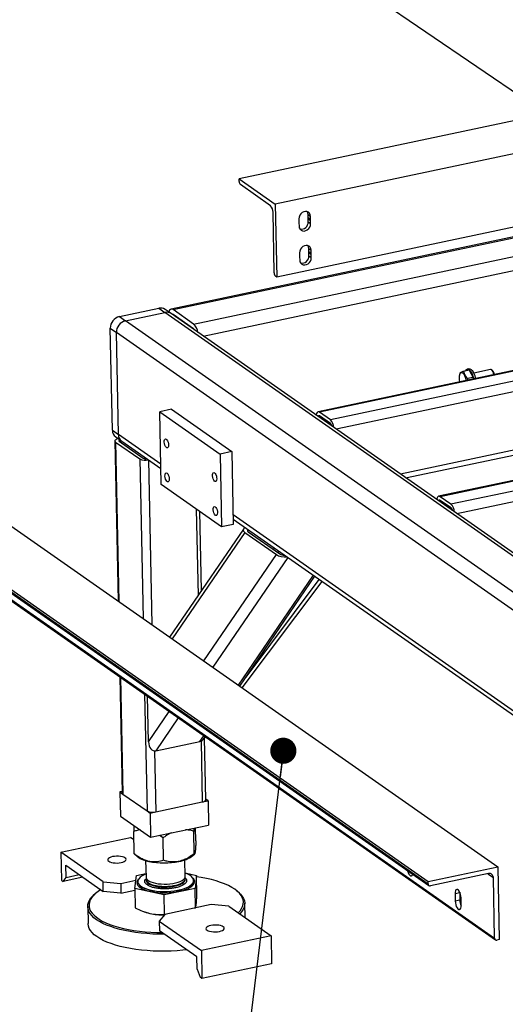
# Model space of a CAD drawing. Header units: millimetres. Extents: x 5 to 589, y 5 to 415.
# Tile 3 of 62: x 65 to 83, y 41 to 78. Entities that reach past the tile are written whole.
import ezdxf

# ---------------------------------------------------------------- set-up
doc = ezdxf.new("R2010")
doc.units = ezdxf.units.MM
doc.layers.add('NOTES', color=6, linetype='Continuous')
doc.layers.add('TRAIT-FORT', color=4, linetype='Continuous', lineweight=25)
doc.dimstyles.new('SLDDIMSTYLE2', dxfattribs={"dimtxt": 0.18, "dimasz": 1, "dimexe": 0, "dimexo": 0.0625, "dimgap": 0, "dimtad": 0, "dimtih": 1, "dimtoh": 1, "dimdec": 0, "dimrnd": 1e-09, "dimzin": 0, "dimdsep": 46, "dimtxsty": 'Standard', "dimblk1": 'DOT', "dimblk2": 'DOT', "dimsah": 1, "dimcen": 0.09, "dimadec": 0, "dimazin": 0, "dimtfac": 1, "dimtdec": 0, "dimtofl": 0, "dimtmove": 0, "dimatfit": 3, "dimldrblk": 'DOT', "dimfxl": 0, "dimfrac": 2, "dimtolj": 1, "dimtzin": 0, "dimarcsym": 0})

# ---------------------------------------------------------------- blocks, each defined once
blk = doc.blocks.new('_Dot')
at = {"color": 0, "linetype": 'ByBlock', "lineweight": -2}
blk.add_line((-0.5, 0), (-1, 0), dxfattribs=at)
at = {"color": 0, "linetype": 'ByBlock', "const_width": 0.5}
blk.add_lwpolyline([(-0.25, 0, 1), (0.25, 0, 1)], format="xyb", close=True, dxfattribs=at)

msp = doc.modelspace()

# ---------------------------------------------------------------- linework, layer by layer
at = {"layer": 'TRAIT-FORT', "color": 4, "linetype": 'Continuous', "lineweight": 25}
for p, q in [((151.66982, 88.92263), (72.91812, 72.27574)), ((153.05193, 87.95432), (74.30023, 71.30743)), ((101.06537, 74.16992), (74.3576, 68.52431)), ((72.91812, 72.27574), (74.30023, 71.30743)), ((72.92003, 72.18297), (72.91812, 72.27574)), ((74.11977, 71.25099), (72.96802, 72.05792)), ((91.61652, 71.80214), (70.32016, 67.30042)), ((70.39524, 67.28015), (91.69159, 71.78187)), ((71.17844, 66.73144), (92.47479, 71.23316)), ((74.30023, 71.30743), (74.3576, 68.52431)), ((74.26354, 68.68164), (74.21574, 71.0009)), ((75.20332, 70.75293), (75.20589, 70.62843)), ((75.55397, 70.91108), (75.64611, 70.84653)), ((75.55653, 70.78659), (75.55397, 70.91108)), ((75.64867, 70.72203), (75.55653, 70.78659)), ((75.55714, 70.75726), (75.64928, 70.69271)), ((75.5597, 70.63277), (75.55714, 70.75726)), ((75.64867, 70.72203), (75.64611, 70.84653)), ((75.20649, 70.59911), (75.20906, 70.47462)), ((75.5597, 70.63277), (75.65184, 70.56822)), ((75.65184, 70.56822), (75.64928, 70.69271)), ((75.23009, 69.45414), (75.23266, 69.32965)), ((75.23326, 69.30033), (75.23583, 69.17583)), ((75.58074, 69.61229), (75.67288, 69.54774)), ((75.5833, 69.4878), (75.58074, 69.61229)), ((75.67544, 69.42325), (75.5833, 69.4878)), ((75.58391, 69.45848), (75.67605, 69.39392)), ((75.58647, 69.33398), (75.58391, 69.45848)), ((75.58647, 69.33398), (75.67861, 69.26943)), ((75.67544, 69.42325), (75.67288, 69.54774)), ((75.67861, 69.26943), (75.67605, 69.39392)), ((71.55096, 66.26942), (84.68059, 69.04482)), ((74.3576, 68.52431), (74.31153, 68.55659)), ((97.23283, 67.8754), (75.93648, 63.37368)), ((97.28914, 67.8602), (75.99279, 63.35848)), ((97.70378, 67.5697), (76.40742, 63.06798)), ((68.34753, 67.01536), (69.85602, 67.33423)), ((68.34753, 67.01536), (68.57788, 66.85397)), ((68.57788, 66.85397), (70.08637, 67.17284)), ((69.85602, 67.33423), (70.08637, 67.17284)), ((94.96436, 49.74318), (70.08637, 67.17284)), ((70.32354, 67.12936), (70.09319, 67.29075)), ((95.20153, 49.69969), (70.32354, 67.12936)), ((71.17844, 66.73144), (70.39524, 67.28015)), ((71.18226, 66.5459), (70.39906, 67.09461)), ((70.49134, 67.0118), (70.51126, 67.01601)), ((97.84772, 67.19456), (76.63171, 62.70982)), ((93.45587, 49.42431), (68.57788, 66.85397)), ((68.00024, 66.56925), (68.23059, 66.40786)), ((68.08055, 62.67289), (68.00024, 66.56925)), ((68.3109, 62.5115), (68.23059, 66.40786)), ((93.10858, 48.97819), (68.23059, 66.40786)), ((97.89362, 64.96807), (79.0837, 60.99194)), ((79.28171, 60.85322), (97.81745, 64.77139)), ((81.33028, 64.73901), (81.3289, 64.72431)), ((81.34996, 64.85268), (81.33222, 64.73805)), ((81.70604, 64.96623), (81.4961, 64.92185)), ((81.69704, 65.02351), (81.63049, 65.00944)), ((81.70604, 64.96623), (81.85935, 64.68726)), ((82.52814, 64.99477), (81.88116, 64.85801)), ((82.60192, 64.9553), (82.57115, 64.98048)), ((101.83987, 64.64768), (80.54352, 60.14596)), ((101.89618, 64.63248), (80.59982, 60.13076)), ((81.64941, 64.64288), (81.63956, 64.57922)), ((81.85935, 64.68726), (81.64941, 64.64288)), ((81.85935, 64.68726), (81.86062, 64.62595)), ((102.31081, 64.34198), (81.01446, 59.84026)), ((102.45476, 63.96684), (81.23874, 59.4821)), ((70.33435, 63.47106), (69.89068, 63.37728)), ((69.89068, 63.37728), (72.19419, 61.76342)), ((69.94804, 60.59416), (69.89068, 63.37728)), ((70.33435, 63.47106), (72.63787, 61.8572)), ((75.84194, 63.26314), (75.86708, 63.26845)), ((76.40742, 63.06798), (75.99279, 63.35848)), ((76.41029, 62.92883), (75.99566, 63.21932)), ((76.0798, 63.16037), (76.00976, 63.14556)), ((68.08055, 62.67289), (68.3109, 62.5115)), ((69.93193, 61.3758), (68.3109, 62.5115)), ((59.76719, 62.12467), (82.80236, 45.98608)), ((68.17526, 62.26286), (68.30135, 56.14558)), ((68.20337, 62.22112), (69.12473, 61.5756)), ((68.20337, 62.22112), (68.329, 56.12621)), ((68.20597, 62.42032), (68.43632, 62.25893)), ((68.33648, 62.24925), (69.25784, 61.60374)), ((68.37917, 62.29898), (68.38083, 62.21817)), ((68.43632, 62.25893), (69.93537, 61.20869)), ((72.63787, 61.8572), (72.19419, 61.76342)), ((72.19419, 61.76342), (72.25156, 58.98031)), ((72.63787, 61.8572), (72.69523, 59.07409)), ((57.10514, 61.56195), (80.14032, 45.42337)), ((57.10706, 61.46918), (80.14223, 45.3306)), ((57.13841, 61.40604), (80.17359, 45.26746)), ((69.12473, 61.5756), (69.25036, 55.4807)), ((69.46177, 61.5405), (69.59161, 55.24162)), ((72.25156, 58.98031), (69.94804, 60.59416)), ((81.01446, 59.84026), (80.59982, 60.13076)), ((81.01732, 59.70111), (80.60269, 59.9916)), ((80.68684, 59.93265), (80.61679, 59.91785)), ((71.2829, 59.65896), (71.35101, 56.35452)), ((71.48355, 56.54856), (71.42144, 59.56189)), ((59.64517, 59.39681), (82.68035, 43.25823)), ((59.67653, 59.33367), (82.7117, 43.19509)), ((88.36007, 48.46494), (72.68758, 59.44517)), ((72.69103, 59.27806), (88.36352, 48.29782)), ((73.08426, 58.89203), (70.26743, 54.76813)), ((73.13408, 58.76655), (70.3591, 54.70391)), ((72.69523, 59.07409), (72.25156, 58.98031)), ((73.13408, 58.76655), (74.34648, 57.91714)), ((73.28532, 58.8617), (73.24979, 58.80968)), ((73.26719, 58.79469), (74.47958, 57.94527)), ((74.26096, 58.17816), (74.22413, 58.12424)), ((74.4337, 58.05713), (74.39687, 58.00322)), ((71.57149, 53.8545), (74.34648, 57.91714)), ((74.78487, 57.81111), (71.91697, 53.61245)), ((72.89261, 52.92891), (75.76051, 57.12757)), ((72.9469, 52.89088), (75.81479, 57.08953)), ((73.0391, 52.82628), (76.09285, 56.89473)), ((73.18483, 53.23921), (75.98523, 56.97012)), ((68.36105, 53.24924), (68.45253, 48.81114)), ((68.3887, 53.22986), (68.48064, 48.7694)), ((69.31006, 52.58435), (69.402, 48.12389)), ((69.46099, 50.76468), (69.42515, 52.50372)), ((69.46099, 50.76468), (70.25278, 51.92388)), ((70.59826, 51.68183), (69.73549, 50.41871)), ((71.42145, 50.7751), (71.5739, 50.99829)), ((71.58651, 50.89924), (71.62819, 50.96026)), ((71.64839, 48.55106), (71.5996, 50.9184)), ((71.62576, 50.94332), (71.63493, 50.95554)), ((69.73549, 50.41871), (71.42145, 50.7751)), ((71.4657, 50.7901), (71.51362, 48.46522)), ((69.69109, 50.41496), (69.73901, 48.09009)), ((68.45135, 48.86827), (68.3654, 48.8501)), ((68.3654, 48.8501), (68.38452, 47.9224)), ((68.3654, 48.8501), (68.48059, 48.76939)), ((68.48064, 48.7694), (69.402, 48.12389)), ((71.73553, 48.5121), (71.64793, 48.57347)), ((69.73901, 48.09009), (71.51362, 48.46522)), ((71.51364, 48.4652), (71.73553, 48.5121)), ((71.73553, 48.5121), (71.75465, 47.5844)), ((68.38452, 47.9224), (69.53628, 47.11547)), ((69.40196, 48.12388), (69.51715, 48.04317)), ((69.51715, 48.04317), (69.73904, 48.09008)), ((69.51715, 48.04317), (69.53628, 47.11547)), ((69.53628, 47.11547), (71.75465, 47.5844)), ((71.26897, 46.98006), (71.25868, 47.47956)), ((66.11281, 46.54588), (68.77485, 47.10859)), ((68.90125, 47.02004), (68.77485, 47.10859)), ((68.91234, 46.4819), (68.89467, 47.33928)), ((70.01364, 47.09263), (69.87316, 47.18668)), ((70.03131, 46.23525), (70.01364, 47.09263)), ((71.20962, 46.48433), (71.19195, 47.34171)), ((67.72527, 45.41618), (66.11281, 46.54588)), ((66.11281, 46.54588), (66.1348, 45.47902)), ((68.91692, 46.47788), (68.91234, 46.4819)), ((68.91607, 46.47684), (69.04474, 46.372)), ((71.15047, 46.41541), (71.22282, 46.47949)), ((66.3143, 45.58184), (66.30474, 46.04569)), ((66.30474, 46.04569), (67.73292, 45.0451)), ((69.35092, 46.22553), (69.36401, 45.59031)), ((70.86369, 45.62122), (70.8506, 46.25644)), ((80.14032, 45.42337), (82.80236, 45.98608)), ((82.80236, 45.98608), (82.85973, 43.20297)), ((66.95581, 45.58954), (66.2039, 45.4306)), ((66.2039, 45.4306), (66.3143, 45.58184)), ((66.3143, 45.58184), (66.81557, 45.6878)), ((68.93965, 45.15723), (68.99899, 45.65295)), ((68.99899, 45.65295), (69.36114, 45.72951)), ((70.86101, 45.75133), (71.29627, 45.65538)), ((70.86608, 45.50525), (70.8655, 45.53335)), ((71.29627, 45.65538), (71.23693, 45.15966)), ((71.31142, 44.92038), (71.29627, 45.65538)), ((82.45125, 45.72552), (80.23288, 45.25659)), ((82.42821, 45.72065), (82.63254, 45.57749)), ((82.68035, 43.25823), (82.63254, 45.57749)), ((66.1348, 45.47902), (66.2039, 45.4306)), ((67.72527, 45.41618), (68.39929, 45.34858)), ((67.73292, 45.0451), (67.72527, 45.41618)), ((68.39929, 45.34858), (68.97718, 45.47073)), ((68.39929, 45.34858), (68.40694, 44.9775)), ((70.05861, 44.91058), (68.93965, 45.15723)), ((68.93965, 45.15723), (68.9548, 44.42222)), ((69.04992, 45.42142), (69.05002, 45.41678)), ((69.36582, 45.50244), (69.3664, 45.47434)), ((71.23693, 45.15966), (70.05861, 44.91058)), ((71.18456, 45.46077), (71.18447, 45.46541)), ((71.25208, 44.42465), (71.23693, 45.15966)), ((80.14223, 45.3306), (80.14032, 45.42337)), ((67.42514, 44.96216), (67.38016, 44.92231)), ((68.40694, 44.9775), (67.73292, 45.0451)), ((68.40694, 44.9775), (68.94102, 45.09039)), ((70.07376, 44.17557), (70.05861, 44.91058)), ((72.87338, 45.03554), (72.8268, 45.07349)), ((81.34714, 44.99414), (81.16968, 44.95663)), ((81.16968, 44.95663), (81.17541, 44.67832)), ((81.34715, 45.01313), (81.34714, 44.99414)), ((81.34714, 44.99414), (81.35288, 44.71583)), ((81.40576, 44.51693), (81.40003, 44.79524)), ((67.13667, 44.4678), (67.15005, 43.81841)), ((71.85556, 44.54561), (70.08086, 44.17046)), ((71.22457, 44.41222), (71.25208, 44.42465)), ((72.52958, 44.47801), (71.85556, 44.54561)), ((72.52958, 44.47801), (74.14205, 43.3483)), ((73.14664, 44.04569), (73.13539, 44.59145)), ((81.35288, 44.71583), (81.17541, 44.67832)), ((69.29253, 44.269), (69.31557, 44.26068)), ((70.08086, 44.17046), (69.86754, 43.91529)), ((70.07376, 44.17557), (70.10138, 44.1748)), ((69.86754, 43.91529), (71.48, 42.78559)), ((69.86754, 43.91529), (69.87519, 43.54421)), ((71.30337, 42.54362), (69.87519, 43.54421)), ((74.14205, 43.3483), (71.48, 42.78559)), ((74.14205, 43.3483), (74.16404, 42.28144)), ((82.85973, 43.20297), (82.77099, 43.18421)), ((71.31293, 42.07976), (71.30337, 42.54362)), ((71.48, 42.78559), (71.50199, 41.71873)), ((74.16404, 42.28144), (71.50199, 41.71873)), ((71.31293, 42.07976), (71.43289, 41.76715)), ((71.50199, 41.71873), (71.43289, 41.76715))]:
    msp.add_line(p, q, dxfattribs=at)
at = {"layer": 'TRAIT-FORT', "color": 4, "linetype": 'Continuous', "lineweight": 25, "flags": 128}
for points in [[(75.64611, 70.84653), (75.63579, 70.90984), (75.60838, 70.96424), (75.56609, 71.0053), (75.51234, 71.02971), (75.4515, 71.03549), (75.38848, 71.02217), (75.3284, 70.99083), (75.27613, 70.94401), (75.23589, 70.8855), (75.21094, 70.82003), (75.20332, 70.75293)], [(75.55397, 70.91108), (75.54365, 70.9744), (75.51638, 71.0286)], [(75.20906, 70.47462), (75.21937, 70.4113), (75.24678, 70.35691), (75.28907, 70.31584), (75.34282, 70.29143), (75.40366, 70.28565), (75.46668, 70.29897), (75.52676, 70.33031), (75.57904, 70.37714), (75.61928, 70.43565), (75.64422, 70.50111), (75.65184, 70.56822)], [(75.67288, 69.54774), (75.66257, 69.61106), (75.63515, 69.66545), (75.59286, 69.70652), (75.53911, 69.73093), (75.47827, 69.73671), (75.41525, 69.72339), (75.35517, 69.69205), (75.3029, 69.64522), (75.26266, 69.58671), (75.23771, 69.52125), (75.23009, 69.45414)], [(75.58074, 69.61229), (75.57042, 69.67561), (75.54315, 69.72981)], [(75.23583, 69.17583), (75.24614, 69.11252), (75.27355, 69.05812), (75.31584, 69.01706), (75.36959, 68.99264), (75.43044, 68.98686), (75.49345, 69.00018), (75.55353, 69.03153), (75.60581, 69.07835), (75.64605, 69.13686), (75.67099, 69.20232), (75.67861, 69.26943)], [(70.39524, 67.28015), (70.35944, 67.29821), (70.3253, 67.30131), (70.29415, 67.28934), (70.26717, 67.26276), (70.24542, 67.22258), (70.23491, 67.19146)], [(81.6008, 64.57103), (81.5924, 64.61137), (81.57175, 64.68185), (81.54513, 64.74562), (81.51411, 64.79898), (81.48048, 64.83883), (81.44618, 64.86286), (81.41323, 64.86966), (81.38353, 64.85884), (81.35881, 64.83103), (81.3405, 64.78785), (81.32967, 64.73181), (81.32695, 64.66616), (81.33249, 64.59472), (81.34598, 64.52163), (81.34701, 64.51738)], [(81.55704, 64.93474), (81.57263, 64.96468), (81.60158, 64.99635), (81.63575, 65.01035), (81.67355, 65.00599), (81.7132, 64.98351), (81.75285, 64.94393), (81.79064, 64.88912), (81.82482, 64.82163), (81.85377, 64.74463), (81.87616, 64.66171), (81.8825, 64.63058)], [(81.69704, 65.02351), (81.7023, 65.02441), (81.7401, 65.02006), (81.77975, 64.99757), (81.8194, 64.958), (81.85719, 64.90319), (81.89137, 64.8357), (81.92033, 64.7587), (81.94271, 64.67578), (81.94906, 64.64464)], [(82.6561, 64.7941), (82.64348, 64.85027), (82.62396, 64.9039), (82.5996, 64.94822), (82.57257, 64.97929), (82.54527, 64.99435), (82.52814, 64.99477)], [(75.99279, 63.35848), (75.96593, 63.37202), (75.94033, 63.37435), (75.91697, 63.36537), (75.89674, 63.34543), (75.88042, 63.3153), (75.86864, 63.27613), (75.86403, 63.24952)], [(75.99566, 63.21932), (75.98223, 63.22609), (75.96943, 63.22725), (75.95775, 63.22277), (75.94763, 63.2128), (75.93947, 63.19773), (75.93858, 63.19543)], [(68.31003, 62.3487), (68.26897, 62.338), (68.23391, 62.32461), (68.2062, 62.30905), (68.18691, 62.29191), (68.17677, 62.27385), (68.17618, 62.25556), (68.18517, 62.23776), (68.20337, 62.22112)], [(68.37914, 62.30029), (68.36271, 62.29601), (68.34869, 62.29065), (68.33761, 62.28442), (68.32989, 62.27757), (68.32583, 62.27034), (68.3256, 62.26303), (68.32919, 62.25591), (68.33648, 62.24925)], [(70.13919, 62.33457), (70.16555, 62.30744), (70.18942, 62.26565), (70.2082, 62.21373), (70.21987, 62.15732), (70.22316, 62.10253), (70.21772, 62.05528), (70.20412, 62.02071), (70.18385, 62.00256), (70.15911, 62.00279), (70.13257, 62.02139), (70.10711, 62.05633), (70.08549, 62.10383), (70.07005, 62.15874), (70.06247, 62.21511), (70.06356, 62.26683), (70.07321, 62.30831), (70.09038, 62.33503), (70.1132, 62.34412), (70.13919, 62.33457)], [(70.16596, 61.03579), (70.19232, 61.00865), (70.21619, 60.96686), (70.23497, 60.91495), (70.24664, 60.85854), (70.24993, 60.80374), (70.24449, 60.7565), (70.23089, 60.72193), (70.21063, 60.70377), (70.18588, 60.70401), (70.15934, 60.7226), (70.13388, 60.75754), (70.11226, 60.80504), (70.09682, 60.85995), (70.08924, 60.91632), (70.09033, 60.96805), (70.09998, 61.00952), (70.11715, 61.03625), (70.13997, 61.04533), (70.16596, 61.03579)], [(71.98201, 61.04349), (72.00837, 61.01635), (72.03223, 60.97456), (72.05102, 60.92265), (72.06269, 60.86624), (72.06598, 60.81144), (72.06053, 60.7642), (72.04694, 60.72962), (72.02667, 60.71147), (72.00192, 60.71171), (71.97538, 60.7303), (71.94992, 60.76524), (71.9283, 60.81274), (71.91287, 60.86765), (71.90528, 60.92402), (71.90638, 60.97575), (71.91603, 61.01722), (71.93319, 61.04395), (71.95601, 61.05303), (71.98201, 61.04349)], [(80.59982, 60.13076), (80.57297, 60.1443), (80.54737, 60.14663), (80.524, 60.13765), (80.50377, 60.11771), (80.48745, 60.08758), (80.47567, 60.04841), (80.47084, 60.0201)], [(80.60269, 59.9916), (80.58926, 59.99838), (80.57646, 59.99954), (80.56478, 59.99505), (80.55467, 59.98508), (80.54651, 59.97001), (80.54561, 59.96772)], [(72.00878, 59.7447), (72.03514, 59.71756), (72.059, 59.67577), (72.07779, 59.62386), (72.08946, 59.56745), (72.09275, 59.51265), (72.0873, 59.46541), (72.07371, 59.43084), (72.05344, 59.41269), (72.02869, 59.41292), (72.00215, 59.43151), (71.97669, 59.46645), (71.95507, 59.51395), (71.93964, 59.56886), (71.93205, 59.62524), (71.93315, 59.67696), (71.9428, 59.71843), (71.95996, 59.74516), (71.98278, 59.75424), (72.00878, 59.7447)], [(71.51362, 48.46522), (71.55469, 48.47591), (71.58975, 48.4893), (71.61746, 48.50487), (71.63675, 48.52201), (71.64688, 48.54007), (71.64839, 48.55106)], [(68.08881, 46.37536), (68.02375, 46.35792), (67.97003, 46.33568), (67.93035, 46.30978), (67.90671, 46.28149), (67.90028, 46.25225), (67.91139, 46.22352), (67.93949, 46.19674), (67.98315, 46.17324), (68.04021, 46.15422), (68.10778, 46.14062), (68.18249, 46.13313), (68.26058, 46.13212), (68.33815, 46.13764), (68.41131, 46.14942), (68.47637, 46.16686), (68.53009, 46.18909), (68.56976, 46.21499), (68.59341, 46.24328), (68.59984, 46.27252), (68.58872, 46.30125), (68.56063, 46.32804), (68.51696, 46.35153), (68.45991, 46.37055), (68.39234, 46.38415), (68.31763, 46.39164), (68.23953, 46.39265), (68.16196, 46.38713), (68.08881, 46.37536)], [(69.05096, 45.44229), (69.05361, 45.39134), (69.07373, 45.34124), (69.11098, 45.29282), (69.16475, 45.24687), (69.23416, 45.20416), (69.31807, 45.16537), (69.41511, 45.13114), (69.52367, 45.10204), (69.64197, 45.07855), (69.76808, 45.06105), (69.89993, 45.04983), (70.03534, 45.04507), (70.17209, 45.04685), (70.30794, 45.05514), (70.44066, 45.06981), (70.56807, 45.09061), (70.68808, 45.11721), (70.79871, 45.14916), (70.89815, 45.18594), (70.98477, 45.22696), (71.05714, 45.27152), (71.11408, 45.31891), (71.15465, 45.36834), (71.17819, 45.41901), (71.1843, 45.47007), (71.17289, 45.5207), (71.14415, 45.57006), (71.09854, 45.61734), (71.03682, 45.66176), (70.96001, 45.7026), (70.86935, 45.73918), (70.8612, 45.74202)], [(69.36152, 45.71111), (69.29123, 45.68087), (69.21157, 45.63799), (69.14679, 45.59192), (69.09793, 45.54341), (69.06581, 45.49326), (69.05096, 45.44229)], [(69.36401, 45.59031), (69.3684, 45.56224), (69.38953, 45.52053), (69.42765, 45.48082), (69.48184, 45.44403), (69.55085, 45.41104), (69.63306, 45.38261), (69.72654, 45.35941), (69.82909, 45.34199), (69.93832, 45.33075), (70.05166, 45.32595), (70.16646, 45.32771), (70.28003, 45.33599), (70.3897, 45.3506), (70.49291, 45.37118), (70.58723, 45.39726), (70.67046, 45.42823), (70.74064, 45.46336), (70.79612, 45.50183), (70.83562, 45.54274), (70.8582, 45.58512), (70.86369, 45.62122)], [(70.08214, 45.23791), (70.19689, 45.24131), (70.30973, 45.25119), (70.41802, 45.26733), (70.51922, 45.28934), (70.61097, 45.3167), (70.6911, 45.34879), (70.75775, 45.38483), (70.80935, 45.424), (70.84469, 45.46536), (70.86294, 45.50796), (70.8655, 45.53335)], [(72.75275, 45.12935), (72.63956, 45.20147), (72.51131, 45.26983), (72.36877, 45.33402), (72.21279, 45.39365), (72.04432, 45.44836), (71.86436, 45.49783), (71.67401, 45.54175), (71.4744, 45.57986), (71.29726, 45.60767)], [(79.34994, 45.84451), (79.35347, 45.83121), (79.37596, 45.76628), (79.40428, 45.71126), (79.43611, 45.67063), (79.4689, 45.64766), (79.49997, 45.64422), (79.52681, 45.66059), (79.54725, 45.69544), (79.55032, 45.70412)], [(69.06874, 45.51372), (69.04649, 45.48384), (69.02218, 45.43151), (69.01587, 45.37877), (69.02765, 45.32649), (69.05734, 45.27551), (69.10444, 45.22668), (69.16818, 45.1808), (69.24752, 45.13862), (69.34115, 45.10084), (69.44753, 45.06807), (69.56493, 45.04086), (69.6914, 45.01965), (69.82488, 45.00479), (69.96317, 44.99652), (70.10401, 44.99498), (70.24507, 45.00019), (70.38404, 45.01207), (70.51865, 45.03042), (70.64668, 45.05495), (70.76602, 45.08525), (70.87473, 45.12081), (70.971, 45.16107), (71.05327, 45.20535), (71.12019, 45.25293), (71.17064, 45.30303), (71.20382, 45.35483), (71.21916, 45.40747), (71.21916, 45.40747)], [(69.05002, 45.41678), (69.05371, 45.3867), (69.07382, 45.3366), (69.11107, 45.28818), (69.16485, 45.24224), (69.23426, 45.19952), (69.31817, 45.16073), (69.4152, 45.1265), (69.52376, 45.09741), (69.64207, 45.07391), (69.76818, 45.05641), (69.90002, 45.04519), (70.03543, 45.04043), (70.17219, 45.04221), (70.30804, 45.0505), (70.44076, 45.06517), (70.56817, 45.08598), (70.68817, 45.11257), (70.79881, 45.14452), (70.89825, 45.18131), (70.98487, 45.22232), (71.05724, 45.26688), (71.11418, 45.31427), (71.15475, 45.3637), (71.17828, 45.41437), (71.18456, 45.46077)], [(69.36582, 45.50244), (69.37387, 45.46381), (69.39931, 45.42251), (69.44154, 45.38344), (69.49958, 45.34753), (69.57205, 45.31561), (69.65726, 45.28843), (69.75322, 45.26663), (69.85768, 45.25071), (69.96818, 45.24107), (70.08214, 45.23791)], [(69.3664, 45.47434), (69.37079, 45.44628), (69.39192, 45.40457), (69.43004, 45.36485), (69.48423, 45.32807), (69.55324, 45.29508), (69.63545, 45.26665), (69.72893, 45.24345), (69.83148, 45.22603), (69.94071, 45.21478), (70.05405, 45.20999), (70.16885, 45.21175), (70.28242, 45.22003), (70.39209, 45.23464), (70.4953, 45.25522), (70.58962, 45.2813), (70.67285, 45.31227), (70.74303, 45.3474), (70.79851, 45.38587), (70.83801, 45.42677), (70.86059, 45.46916), (70.866, 45.50771)], [(70.06673, 43.41001), (69.84913, 43.41098), (69.62141, 43.4184), (69.39672, 43.43234), (69.17637, 43.45272), (68.96165, 43.47941), (68.75382, 43.51227), (68.5541, 43.55111), (68.36367, 43.59568), (68.18363, 43.64573), (68.01506, 43.70097), (67.85893, 43.76108), (67.71616, 43.82569), (67.5876, 43.89444), (67.47399, 43.96691), (67.376, 44.04268), (67.29421, 44.12132), (67.22909, 44.20235), (67.18104, 44.2853), (67.15032, 44.36968), (67.13713, 44.455), (67.14153, 44.54076), (67.16351, 44.62645), (67.20293, 44.71158), (67.25957, 44.79564), (67.33308, 44.87813), (67.38016, 44.92231)], [(67.63378, 45.11455), (67.5337, 45.04828), (67.43381, 44.96976), (67.35016, 44.88888), (67.28326, 44.80611), (67.23351, 44.72196), (67.20121, 44.63693), (67.18656, 44.55154), (67.18964, 44.46629), (67.21043, 44.38171), (67.24881, 44.29829), (67.30455, 44.21654), (67.37732, 44.13696), (67.46667, 44.06001), (67.57206, 43.98617), (67.69288, 43.91587), (67.82838, 43.84955), (67.97775, 43.78759), (68.14009, 43.73038), (68.31444, 43.67825), (68.49973, 43.63152), (68.69486, 43.59048), (68.89865, 43.55535), (69.10988, 43.52637), (69.32727, 43.5037), (69.54952, 43.48748), (69.77529, 43.4778), (69.97432, 43.47476)], [(72.88614, 44.2282), (72.95556, 44.30432), (73.01393, 44.38784), (73.05498, 44.4725), (73.07848, 44.55777), (73.08427, 44.64315), (73.07232, 44.72813), (73.04271, 44.8122), (72.99562, 44.89484), (72.93132, 44.97557), (72.8502, 45.0539), (72.75275, 45.12935)], [(72.87338, 45.03554), (72.89606, 45.01657), (72.97785, 44.93793), (73.04297, 44.8569), (73.09103, 44.77396), (73.12174, 44.68957), (73.13493, 44.60425), (73.13053, 44.51849), (73.10855, 44.4328), (73.06913, 44.34767), (73.01249, 44.26361), (72.94488, 44.18705)], [(81.40003, 44.79524), (81.39401, 44.86385), (81.37916, 44.93344), (81.35666, 44.99837), (81.32835, 45.05338), (81.29651, 45.09402), (81.26373, 45.11698), (81.23266, 45.12042), (81.20581, 45.10406), (81.18537, 45.06921), (81.17299, 45.0187), (81.16968, 44.95663)], [(81.17541, 44.67832), (81.18142, 44.60971), (81.19628, 44.54012), (81.21878, 44.47519), (81.24709, 44.42018), (81.27893, 44.37954), (81.31171, 44.35658), (81.34278, 44.35314), (81.36962, 44.3695), (81.39006, 44.40435), (81.40244, 44.45486), (81.40576, 44.51693)], [(69.31557, 44.26068), (69.39505, 44.23468), (69.51624, 44.20361)], [(67.48737, 43.31752), (67.38938, 43.39329), (67.30759, 43.47192), (67.24248, 43.55295), (67.19442, 43.6359), (67.16371, 43.72029), (67.15051, 43.80561), (67.15005, 43.81841)], [(72.16604, 43.51883), (72.2311, 43.53627), (72.28482, 43.5585), (72.3245, 43.58441), (72.34814, 43.61269), (72.35457, 43.64193), (72.34346, 43.67066), (72.31536, 43.69745), (72.2717, 43.72094), (72.21465, 43.73996), (72.14707, 43.75356), (72.07236, 43.76105), (71.99427, 43.76206), (71.9167, 43.75654), (71.84355, 43.74477), (71.77848, 43.72733), (71.72476, 43.7051), (71.68509, 43.67919), (71.66144, 43.65091), (71.65501, 43.62166), (71.66613, 43.59293), (71.69422, 43.56615), (71.73789, 43.54266), (71.79494, 43.52363), (71.86251, 43.51003), (71.93722, 43.50254), (72.01532, 43.50153), (72.09289, 43.50705), (72.16604, 43.51883)], [(70.91931, 42.81269), (70.77673, 42.79742), (70.55036, 42.7787), (70.32164, 42.76645), (70.09191, 42.76074), (69.86251, 42.76159), (69.6348, 42.76901), (69.41011, 42.78294), (69.18976, 42.80332), (68.97503, 42.83002), (68.76721, 42.86288), (68.56749, 42.90171), (68.37705, 42.94629), (68.19702, 42.99634), (68.02844, 43.05158), (67.87231, 43.11169), (67.72955, 43.1763), (67.60098, 43.24504), (67.48737, 43.31752)]]:
    msp.add_lwpolyline(points, dxfattribs=at)
at = {"layer": 'TRAIT-FORT', "color": 4, "linetype": 'Continuous', "lineweight": 25}
for centre, radius, start, end in [((73.09283, 72.17755), 0.17288, 178.20201, 223.783017), ((73.87014, 71.01175), 0.34577, 358.20201, 43.783017), ((75.31578, 70.76696), 0.24155, 357.700306, 4.661313), ((75.44724, 70.61874), 0.24155, 177.700306, 184.661313), ((75.29369, 70.61926), 0.26635, 259.825806, 2.906875), ((75.40792, 70.7024), 0.24155, 357.700306, 4.661313), ((75.47401, 69.31996), 0.24155, 177.700306, 184.661313), ((75.32046, 69.32048), 0.26635, 259.825808, 2.906875), ((75.34255, 69.46817), 0.24155, 357.700306, 4.661313), ((75.4347, 69.40362), 0.24155, 357.700306, 4.661313), ((74.43634, 68.67621), 0.17288, 178.20201, 223.783017), ((68.45786, 66.57123), 0.45763, 103.951468, 180.248045), ((69.9251, 67.0425), 0.2998, 55.898739, 103.322767), ((70.15546, 66.88112), 0.2998, 55.898739, 103.322767), ((70.36969, 67.06004), 0.04537, 49.638169, 103.088737), ((68.68821, 66.40984), 0.45763, 103.951468, 180.248045), ((70.78603, 66.31981), 0.5687, 9.349043, 46.36965), ((71.08095, 66.41699), 0.16396, 30.183504, 51.834578), ((82.39679, 64.76863), 0.27735, 5.993365, 42.300979), ((76.09072, 62.74122), 0.45505, 3.714075, 45.895385), ((76.26942, 62.77947), 0.20531, 12.265939, 46.675015), ((68.38949, 62.66888), 0.30897, 179.255877, 233.560084), ((68.61714, 62.50615), 0.30629, 178.998471, 233.817491), ((68.61984, 62.50749), 0.30897, 179.255877, 233.560084), ((69.34025, 62.02741), 0.50057, 244.498486, 284.047103), ((69.34404, 61.78446), 0.20023, 244.498486, 284.047103), ((80.69775, 59.51351), 0.45505, 3.714075, 45.895385), ((80.87645, 59.55175), 0.20531, 12.265939, 46.675015), ((68.50525, 48.81631), 0.05297, 185.599829, 242.31561), ((69.61751, 48.5757), 0.50057, 244.498486, 284.047103), ((69.63782, 47.19415), 1.01374, 234.194257, 260.770502), ((70.45501, 47.33646), 1.15413, 278.413145, 307.055721), ((70.04658, 49.00274), 2.86672, 258.503682, 281.617474), ((71.03218, 45.42144), 0.1875, 355.726073, 46.219103), ((82.48541, 45.58232), 0.14721, 358.117569, 103.419154), ((80.2158, 45.32818), 0.0736, 178.117569, 283.419154), ((81.90698, 44.7283), 0.55424, 181.288582, 205.226029), ((70.06246, 46.79924), 2.65248, 258.116148, 269.96934), ((82.75391, 43.25581), 0.0736, 178.117569, 283.419154)]:
    msp.add_arc(centre, radius, start, end, dxfattribs=at)
for centre, major_axis, ratio, start_param, end_param in [((73.40029, 58.82282), (0.32744, -0.03995), 0.42709825, 2.41879616, 3.81709011), ((73.40029, 58.82282), (0.16372, -0.01997), 0.42709825, 2.59671795, 3.81709011), ((74.61269, 57.97341), (0.32744, -0.03995), 0.42709825, 3.81709011, 5.21538407), ((74.61269, 57.97341), (0.16372, -0.01997), 0.42709825, 3.81709011, 5.03746228), ((71.41316, 51.17734), (0.0494, 0.4049), 0.64636487, 3.35927941, 4.03689152), ((71.5412, 51.33041), (-0.04494, 0.41349), 0.31673036, 3.26517557, 3.54713564), ((69.7272, 50.82095), (0.0494, 0.4049), 0.64636487, 1.78848309, 3.35927941)]:
    msp.add_ellipse(centre, major_axis=major_axis, ratio=ratio, start_param=start_param, end_param=end_param, dxfattribs=at)
for points, knots in [([(81.4961, 64.92185), (81.47604, 64.91429), (81.43549, 64.89901), (81.37747, 64.87372), (81.36061, 64.86083), (81.34996, 64.85268)], [0, 0, 0, 0, 0.26486233, 0.53546796, 1, 1, 1, 1]), ([(81.4961, 64.92185), (81.50201, 64.8961), (81.51398, 64.84402), (81.55787, 64.74732), (81.61397, 64.68332), (81.64941, 64.64288)], [0, 0, 0, 0, 0.26486233, 0.53546796, 1, 1, 1, 1]), ([(68.90545, 47.55743), (68.90371, 47.52701), (68.89986, 47.45967), (68.89651, 47.38191), (68.89467, 47.33928)], [0, 0, 0, 0, 0.45176661, 1, 1, 1, 1]), ([(71.19763, 47.46665), (71.19762, 47.46659), (71.19555, 47.42876), (71.19375, 47.3852), (71.19195, 47.34171)], [0, 0, 0, 0, 0.00160601, 1, 1, 1, 1]), ([(69.13815, 47.3944), (69.10038, 47.38922), (69.01676, 47.37777), (68.9379, 47.35291), (68.89467, 47.33928)], [0, 0, 0, 0, 0.45176661, 1, 1, 1, 1]), ([(70.32117, 47.28138), (70.26079, 47.25014), (70.15483, 47.19531), (70.05611, 47.12351), (70.01364, 47.09263)], [0, 0, 0, 0, 0.56982571, 1, 1, 1, 1]), ([(71.19195, 47.34171), (71.12252, 47.36196), (71.02009, 47.39184), (70.91043, 47.39686), (70.8751, 47.39847)], [0, 0, 0, 0, 0.67780934, 1, 1, 1, 1]), ([(71.26897, 46.98006), (71.26571, 46.9073), (71.26076, 46.7971), (71.25292, 46.67596), (71.24747, 46.60953), (71.24393, 46.5781), (71.2427, 46.56715)], [0, 0, 0, 0, 0.43204542, 0.65434926, 0.87965336, 1, 1, 1, 1]), ([(69.47523, 46.19353), (69.42653, 46.20661), (69.32811, 46.23304), (69.18425, 46.30136), (69.0448, 46.38438), (68.95663, 46.4493), (68.91234, 46.4819)], [0, 0, 0, 0, 0.249577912, 0.504364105, 0.751046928, 1, 1, 1, 1]), ([(71.20962, 46.48433), (71.14126, 46.43643), (71.01566, 46.34841), (70.81813, 46.2476), (70.68919, 46.21252), (70.62387, 46.19475)], [0, 0, 0, 0, 0.3707742, 0.68118194, 1, 1, 1, 1]), ([(71.22173, 46.48071), (71.22049, 46.4791), (71.21646, 46.47387), (71.21242, 46.48005), (71.20962, 46.48433)], [0, 0, 0, 0, 0.30755974, 1, 1, 1, 1]), ([(71.2427, 46.56715), (71.24007, 46.5477), (71.23476, 46.5084), (71.22914, 46.49307), (71.22631, 46.48532)], [0, 0, 0, 0, 0.49483678, 1, 1, 1, 1]), ([(70.03131, 46.23525), (69.95547, 46.21334), (69.8406, 46.18016), (69.67536, 46.16929), (69.56594, 46.1757), (69.49865, 46.18893), (69.47523, 46.19353)], [0, 0, 0, 0, 0.43204542, 0.65434926, 0.87965336, 1, 1, 1, 1]), ([(70.62387, 46.19475), (70.61353, 46.19267), (70.53099, 46.17605), (70.37352, 46.16647), (70.18651, 46.19124), (70.07478, 46.22293), (70.03131, 46.23525)], [0, 0, 0, 0, 0.05039955, 0.40261353, 0.76758847, 1, 1, 1, 1]), ([(69.31814, 45.44257), (69.3223, 45.46086), (69.32985, 45.49408), (69.36172, 45.52561), (69.37605, 45.53977)], [0, 0, 0, 0, 0.550567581, 1, 1, 1, 1]), ([(70.85116, 45.57159), (70.85889, 45.56583), (70.8893, 45.54315), (70.91395, 45.49979), (70.9155, 45.46241), (70.91625, 45.44426)], [0, 0, 0, 0, 0.149071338, 0.586907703, 1, 1, 1, 1]), ([(70.08144, 45.14476), (70.03282, 45.14568), (69.93267, 45.14757), (69.78574, 45.16403), (69.64582, 45.19143), (69.52272, 45.23014), (69.4245, 45.27778), (69.35719, 45.33123), (69.3194, 45.38684), (69.31855, 45.42436), (69.31814, 45.44257)], [0, 0, 0, 0, 0.11651603, 0.24001133, 0.36864081, 0.5, 0.63135919, 0.75998867, 0.88348397, 1, 1, 1, 1]), ([(70.91625, 45.44426), (70.91148, 45.42604), (70.90164, 45.38851), (70.85052, 45.33281), (70.7704, 45.2792), (70.66075, 45.23134), (70.52835, 45.19236), (70.38183, 45.16466), (70.23092, 45.14788), (70.13029, 45.14578), (70.08144, 45.14476)], [0, 0, 0, 0, 0.11651603, 0.24001133, 0.36864081, 0.5, 0.63135919, 0.75998867, 0.88348397, 1, 1, 1, 1]), ([(71.28371, 44.57722), (71.28859, 44.62356), (71.29844, 44.71726), (71.30707, 44.85218), (71.31142, 44.92038)], [0, 0, 0, 0, 0.49451073, 1, 1, 1, 1]), ([(68.9548, 44.42222), (69.04621, 44.37556), (69.23071, 44.28138), (69.42049, 44.22969), (69.51624, 44.20361)], [0, 0, 0, 0, 0.49545796, 1, 1, 1, 1]), ([(71.25208, 44.42465), (71.25744, 44.43827), (71.26828, 44.46576), (71.27854, 44.53985), (71.28371, 44.57722)], [0, 0, 0, 0, 0.495457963, 1, 1, 1, 1]), ([(69.51624, 44.20361), (69.60989, 44.18775), (69.79927, 44.15567), (69.9816, 44.16889), (70.07376, 44.17557)], [0, 0, 0, 0, 0.49451073, 1, 1, 1, 1])]:
    msp.add_open_spline(points, degree=3, knots=knots, dxfattribs=at)

# ---------------------------------------------------------------- leaders
at = {"layer": 'NOTES', "color": 211}
for points in [[(88.26012, 72.28414), (70.31447, 84.5283)], [(74.60954, 50.42208), (72.45283, 32.83019)]]:
    msp.add_leader(points, dimstyle='SLDDIMSTYLE2', dxfattribs=at)

doc.saveas('drawing.dxf')
